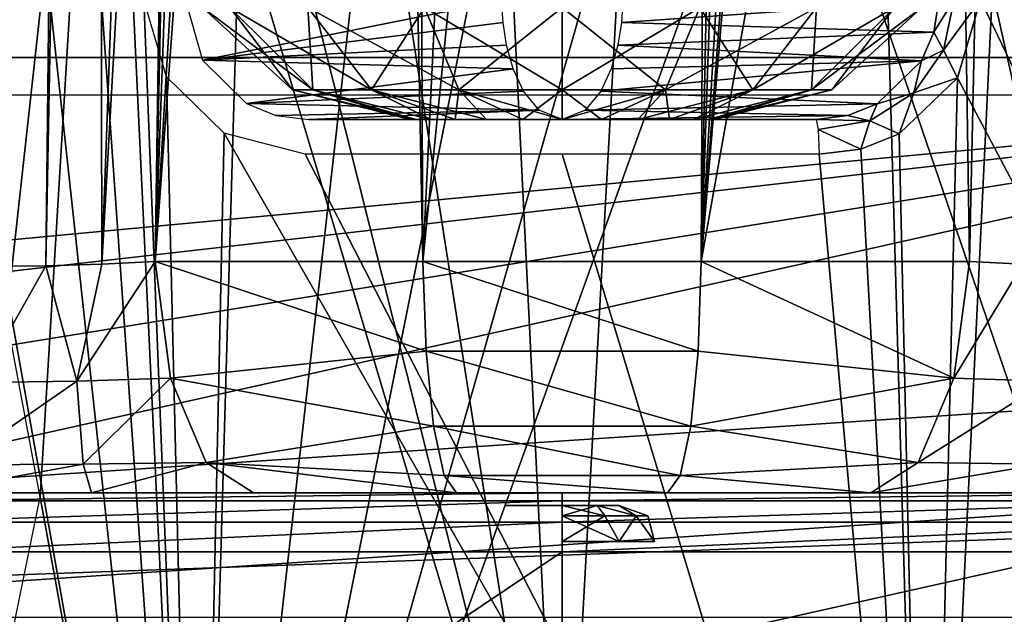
# Model space of a CAD drawing. Header units: millimetres. Extents: x -53 to 54, y -61 to 48.
# Tile 45 of 86: x -4.36 to 3.55, y 16.03 to 20.8. Entities that reach past the tile are written whole.
import ezdxf

# ---------------------------------------------------------------- set-up
doc = ezdxf.new("R2010")
doc.units = ezdxf.units.MM
doc.header["$LTSCALE"] = 65.185185
for name, color, linetype in [('1', 7, 'CONTINUOUS'), ('105', 7, 'CONTINUOUS'), ('106', 7, 'CONTINUOUS'), ('171', 7, 'CONTINUOUS'), ('230', 7, 'CONTINUOUS'), ('240', 7, 'CONTINUOUS'), ('243', 7, 'CONTINUOUS'), ('255', 7, 'CONTINUOUS'), ('257', 7, 'CONTINUOUS'), ('275', 7, 'CONTINUOUS'), ('279', 7, 'CONTINUOUS'), ('3', 7, 'CONTINUOUS'), ('30', 7, 'CONTINUOUS'), ('32', 7, 'CONTINUOUS'), ('33', 7, 'CONTINUOUS'), ('34', 7, 'CONTINUOUS'), ('44', 7, 'CONTINUOUS'), ('45', 7, 'CONTINUOUS'), ('5', 7, 'CONTINUOUS'), ('68', 7, 'CONTINUOUS'), ('70', 7, 'CONTINUOUS'), ('71', 7, 'CONTINUOUS'), ('80', 7, 'CONTINUOUS'), ('81', 7, 'CONTINUOUS')]:
    doc.layers.add(name, color=color, linetype=linetype)

msp = doc.modelspace()

# ---------------------------------------------------------------- linework, layer by layer
at = {"layer": '1', "color": 7, "linetype": 'Continuous', "true_color": 0xe0f2ff}
for points in [[(-2.0389, 20, 23.2229), (0, 20, 23.3122), (0, 20, 14.2899), (-2.0389, 20, 23.2229)], [(-1.2177, 20, 0), (-1.1762, 20, 0.3152), (-1.1762, 20, -0.3152), (-1.2177, 20, 0)], [(-1.1762, 20, -0.3152), (-1.0545, 20, 0.6088), (-1.0545, 20, -0.6088), (-1.1762, 20, -0.3152)], [(-1.1762, 20, 0.3152), (-1.0545, 20, 0.6088), (-1.1762, 20, -0.3152), (-1.1762, 20, 0.3152)], [(-1.0545, 20, -0.6088), (-0.861, 20, 0.8611), (-0.861, 20, -0.8611), (-1.0545, 20, -0.6088)], [(-1.0545, 20, 0.6088), (-0.861, 20, 0.8611), (-1.0545, 20, -0.6088), (-1.0545, 20, 0.6088)], [(-0.861, 20, -0.8611), (-0.6087, 20, 1.0546), (-0.6087, 20, -1.0546), (-0.861, 20, -0.8611)], [(-0.861, 20, 0.8611), (-0.6087, 20, 1.0546), (-0.861, 20, -0.8611), (-0.861, 20, 0.8611)], [(-0.6087, 20, -1.0546), (-0.3151, 20, 1.1762), (-0.3151, 20, -1.1762), (-0.6087, 20, -1.0546)], [(-0.6087, 20, 1.0546), (-0.3151, 20, 1.1762), (-0.6087, 20, -1.0546), (-0.6087, 20, 1.0546)], [(0, 20, 1.2177), (0, 20, -1.2177), (-0.3151, 20, -1.1762), (0, 20, 1.2177)], [(-0.3151, 20, 1.1762), (0, 20, 1.2177), (-0.3151, 20, -1.1762), (-0.3151, 20, 1.1762)], [(0, 20, 23.3122), (2.0389, 20, 23.2229), (0, 20, 14.2899), (0, 20, 23.3122)], [(0.3151, 20, 1.1762), (0, 20, -1.2177), (0, 20, 1.2177), (0.3151, 20, 1.1762)], [(0.3151, 20, -1.1762), (0, 20, -1.2177), (0.3151, 20, 1.1762), (0.3151, 20, -1.1762)], [(0.6087, 20, -1.0546), (0.3151, 20, -1.1762), (0.6087, 20, 1.0546), (0.6087, 20, -1.0546)], [(0.6087, 20, 1.0546), (0.3151, 20, -1.1762), (0.3151, 20, 1.1762), (0.6087, 20, 1.0546)], [(0.861, 20, 0.8611), (0.6087, 20, -1.0546), (0.6087, 20, 1.0546), (0.861, 20, 0.8611)], [(0.861, 20, -0.8611), (0.6087, 20, -1.0546), (0.861, 20, 0.8611), (0.861, 20, -0.8611)], [(1.0545, 20, 0.6088), (0.861, 20, -0.8611), (0.861, 20, 0.8611), (1.0545, 20, 0.6088)], [(1.0545, 20, -0.6088), (0.861, 20, -0.8611), (1.0545, 20, 0.6088), (1.0545, 20, -0.6088)], [(1.1762, 20, -0.3152), (1.0545, 20, -0.6088), (1.1762, 20, 0.3152), (1.1762, 20, -0.3152)], [(1.1762, 20, 0.3152), (1.0545, 20, -0.6088), (1.0545, 20, 0.6088), (1.1762, 20, 0.3152)], [(1.2177, 20, 0), (1.1762, 20, -0.3152), (1.1762, 20, 0.3152), (1.2177, 20, 0)]]:
    msp.add_3dface(points, dxfattribs=at)
at = {"layer": '105', "color": 7, "linetype": 'Continuous', "true_color": 0xe0f2ff}
for points in [[(-0.487, 20.9564, 11.9339), (-3.0249, 20.9564, 23.0533), (-2.8889, 20.4785, 23.1127), (-0.487, 20.9564, 11.9339)], [(-0.487, 20.9564, 11.9339), (-2.8889, 20.4785, 23.1127), (-0.4755, 20.7798, 11.9895), (-0.487, 20.9564, 11.9339)], [(-0.4755, 20.7798, 11.9895), (-2.8889, 20.4785, 23.1127), (-0.4461, 20.5971, 12.1315), (-0.4755, 20.7798, 11.9895)], [(-0.4461, 20.5971, 12.1315), (-2.8889, 20.4785, 23.1127), (-0.3931, 20.4088, 12.388), (-0.4461, 20.5971, 12.1315)], [(-2.8889, 20.4785, 23.1127), (-2.5353, 20.1304, 23.1786), (-0.3931, 20.4088, 12.388), (-2.8889, 20.4785, 23.1127)], [(-0.3931, 20.4088, 12.388), (-2.5353, 20.1304, 23.1786), (-0.3097, 20.2278, 12.7916), (-0.3931, 20.4088, 12.388)], [(-0.3097, 20.2278, 12.7916), (-2.5353, 20.1304, 23.1786), (-0.185, 20.0748, 13.395), (-0.3097, 20.2278, 12.7916)], [(-2.5353, 20.1304, 23.1786), (-2.3005, 20.0341, 23.2049), (-0.185, 20.0748, 13.395), (-2.5353, 20.1304, 23.1786)], [(-2.3005, 20.0341, 23.2049), (-2.0389, 20, 23.2229), (-0.185, 20.0748, 13.395), (-2.3005, 20.0341, 23.2049)], [(-2.0389, 20, 23.2229), (0, 20, 14.2899), (-0.185, 20.0748, 13.395), (-2.0389, 20, 23.2229)]]:
    msp.add_3dface(points, dxfattribs=at)
at = {"layer": '106', "color": 7, "linetype": 'Continuous', "true_color": 0xe0f2ff}
for points in [[(3.0249, 20.9564, 23.0533), (0.487, 20.9564, 11.9339), (0.4755, 20.7798, 11.9895), (3.0249, 20.9564, 23.0533)], [(3.0249, 20.9564, 23.0533), (0.4755, 20.7798, 11.9895), (2.9858, 20.7022, 23.0813), (3.0249, 20.9564, 23.0533)], [(0.4755, 20.7798, 11.9895), (0.4461, 20.5971, 12.1315), (2.9858, 20.7022, 23.0813), (0.4755, 20.7798, 11.9895)], [(2.9858, 20.7022, 23.0813), (0.4461, 20.5971, 12.1315), (2.8858, 20.4731, 23.1136), (2.9858, 20.7022, 23.0813)], [(0.4461, 20.5971, 12.1315), (0.3931, 20.4088, 12.388), (2.8858, 20.4731, 23.1136), (0.4461, 20.5971, 12.1315)], [(0.3931, 20.4088, 12.388), (0.3097, 20.2278, 12.7916), (2.8858, 20.4731, 23.1136), (0.3931, 20.4088, 12.388)], [(2.8858, 20.4731, 23.1136), (0.3097, 20.2278, 12.7916), (2.5301, 20.1275, 23.1793), (2.8858, 20.4731, 23.1136)], [(0.3097, 20.2278, 12.7916), (0.185, 20.0748, 13.395), (2.5301, 20.1275, 23.1793), (0.3097, 20.2278, 12.7916)], [(2.5301, 20.1275, 23.1793), (0.185, 20.0748, 13.395), (2.2952, 20.0327, 23.2054), (2.5301, 20.1275, 23.1793)], [(0.185, 20.0748, 13.395), (0, 20, 14.2899), (2.2952, 20.0327, 23.2054), (0.185, 20.0748, 13.395)], [(0, 20, 14.2899), (2.0389, 20, 23.2229), (2.2952, 20.0327, 23.2054), (0, 20, 14.2899)]]:
    msp.add_3dface(points, dxfattribs=at)
at = {"layer": '171', "color": 7, "linetype": 'Continuous', "true_color": 0xe0f2ff}
for points in [[(3.0249, 20.9564, 23.0533), (2.9858, 20.7022, 23.0813), (3.1494, 20.9665, 23.2342), (3.0249, 20.9564, 23.0533)], [(3.1494, 20.9665, 23.2342), (2.9858, 20.7022, 23.0813), (3.0632, 20.5581, 23.2792), (3.1494, 20.9665, 23.2342)], [(3.3599, 20.9644, 23.2828), (3.1494, 20.9665, 23.2342), (3.0632, 20.5581, 23.2792), (3.3599, 20.9644, 23.2828)], [(3.1747, 20.3361, 23.3534), (3.3599, 20.9644, 23.2828), (3.0632, 20.5581, 23.2792), (3.1747, 20.3361, 23.3534)], [(2.9858, 20.7022, 23.0813), (2.8858, 20.4731, 23.1136), (3.0632, 20.5581, 23.2792), (2.9858, 20.7022, 23.0813)], [(3.1747, 20.3361, 23.3534), (3.0632, 20.5581, 23.2792), (2.8255, 20.2143, 23.3356), (3.1747, 20.3361, 23.3534)], [(3.0632, 20.5581, 23.2792), (2.8858, 20.4731, 23.1136), (2.8255, 20.2143, 23.3356), (3.0632, 20.5581, 23.2792)], [(2.8858, 20.4731, 23.1136), (2.5301, 20.1275, 23.1793), (2.8255, 20.2143, 23.3356), (2.8858, 20.4731, 23.1136)], [(2.7073, 19.8868, 23.444), (3.1747, 20.3361, 23.3534), (2.8255, 20.2143, 23.3356), (2.7073, 19.8868, 23.444)], [(2.7073, 19.8868, 23.444), (2.8255, 20.2143, 23.3356), (2.4713, 19.99, 23.3893), (2.7073, 19.8868, 23.444)], [(2.8255, 20.2143, 23.3356), (2.5301, 20.1275, 23.1793), (2.4713, 19.99, 23.3893), (2.8255, 20.2143, 23.3356)], [(2.5301, 20.1275, 23.1793), (2.2952, 20.0327, 23.2054), (2.4713, 19.99, 23.3893), (2.5301, 20.1275, 23.1793)], [(2.2952, 20.0327, 23.2054), (2.0389, 20, 23.2229), (2.4713, 19.99, 23.3893), (2.2952, 20.0327, 23.2054)], [(2.4713, 19.99, 23.3893), (2.0389, 20, 23.2229), (2.0568, 19.9195, 23.4266), (2.4713, 19.99, 23.3893)], [(2.3998, 19.7636, 23.4862), (2.4713, 19.99, 23.3893), (2.0568, 19.9195, 23.4266), (2.3998, 19.7636, 23.4862)], [(2.3998, 19.7636, 23.4862), (2.7073, 19.8868, 23.444), (2.4713, 19.99, 23.3893), (2.3998, 19.7636, 23.4862)], [(2.0651, 19.7211, 23.521), (2.3998, 19.7636, 23.4862), (2.0568, 19.9195, 23.4266), (2.0651, 19.7211, 23.521)]]:
    msp.add_3dface(points, dxfattribs=at)
at = {"layer": '230', "color": 7, "linetype": 'Continuous', "true_color": 0xe0f2ff}
for points in [[(0, 16.765, 20.0586), (-5.3793, 16.765, 19.3239), (0, 16.9374, 19.8768), (0, 16.765, 20.0586)], [(0, 16.9374, 19.8768), (-5.3793, 16.765, 19.3239), (-5.3305, 16.9374, 19.1487), (0, 16.9374, 19.8768)], [(-0.0002, 17, 19.6346), (0, 16.9374, 19.8768), (-5.3305, 16.9374, 19.1487), (-0.0002, 17, 19.6346)], [(-5.2657, 17, 18.9153), (-0.0002, 17, 19.6346), (-5.3305, 16.9374, 19.1487), (-5.2657, 17, 18.9153)], [(-0.0002, 17, 19.6346), (5.2655, 17, 18.9154), (0, 16.9374, 19.8768), (-0.0002, 17, 19.6346)], [(5.2655, 17, 18.9154), (5.3305, 16.9374, 19.1487), (0, 16.9374, 19.8768), (5.2655, 17, 18.9154)], [(5.3305, 16.9374, 19.1487), (0, 16.765, 20.0586), (0, 16.9374, 19.8768), (5.3305, 16.9374, 19.1487)], [(5.3793, 16.765, 19.3239), (0, 16.765, 20.0586), (5.3305, 16.9374, 19.1487), (5.3793, 16.765, 19.3239)], [(0, 16.765, 20.0586), (-5.211, 16.5262, 19.4479), (-5.3793, 16.765, 19.3239), (0, 16.765, 20.0586)], [(0, 16.5262, 20.1339), (-5.211, 16.5262, 19.4479), (0, 16.765, 20.0586), (0, 16.5262, 20.1339)], [(5.211, 16.5262, 19.4479), (0, 16.5262, 20.1339), (5.3793, 16.765, 19.3239), (5.211, 16.5262, 19.4479)], [(5.3793, 16.765, 19.3239), (0, 16.5262, 20.1339), (0, 16.765, 20.0586), (5.3793, 16.765, 19.3239)]]:
    msp.add_3dface(points, dxfattribs=at)
at = {"layer": '240', "linetype": 'Continuous'}
for points in [[(-0.2626, 17, -11.8084), (-13.8564, 17, -13), (-0.6876, 17, -11.4996), (-0.2626, 17, -11.8084)], [(13.8564, 17, -13), (-13.8564, 17, -13), (0.2626, 17, -11.8084), (13.8564, 17, -13)], [(-13.8564, 17, -13), (-2.5898, 17, 18.8227), (-0.85, 17, -11), (-13.8564, 17, -13)], [(-2.5898, 17, 18.8227), (-13.8564, 17, -13), (-8.6949, 17, 5.3233), (-2.5898, 17, 18.8227)], [(-13.8564, 17, -13), (-0.85, 17, -11), (-0.6876, 17, -11.4996), (-13.8564, 17, -13)], [(0.2626, 17, -11.8084), (-13.8564, 17, -13), (-0.2626, 17, -11.8084), (0.2626, 17, -11.8084)], [(-7.5766, 17, 17.424), (-2.5898, 17, 18.8227), (-8.6949, 17, 5.3233), (-7.5766, 17, 17.424)], [(-2.5898, 17, 18.8227), (2.5897, 17, 18.8227), (-0.85, 17, -11), (-2.5898, 17, 18.8227)], [(-0.85, 17, -11), (2.5897, 17, 18.8227), (-0.6876, 17, -10.5004), (-0.85, 17, -11)], [(-0.6876, 17, -10.5004), (2.5897, 17, 18.8227), (-0.2626, 17, -10.1916), (-0.6876, 17, -10.5004)], [(-0.2626, 17, -10.1916), (2.5897, 17, 18.8227), (0.2626, 17, -10.1916), (-0.2626, 17, -10.1916)], [(0.2626, 17, -10.1916), (2.5897, 17, 18.8227), (0.6876, 17, -10.5004), (0.2626, 17, -10.1916)], [(0.6876, 17, -11.4996), (13.8564, 17, -13), (0.2626, 17, -11.8084), (0.6876, 17, -11.4996)], [(0.6876, 17, -10.5004), (2.5897, 17, 18.8227), (0.85, 17, -11), (0.6876, 17, -10.5004)], [(12.5, 17), (12.701, 17, -0.75), (0.6876, 17, -11.4996), (12.5, 17)], [(12.5, 17), (0.6876, 17, -11.4996), (10.3028, 17, 5.1543), (12.5, 17)], [(12.701, 17, -0.75), (13.25, 17, -1.299), (0.6876, 17, -11.4996), (12.701, 17, -0.75)], [(0.6876, 17, -11.4996), (0.85, 17, -11), (8.6949, 17, 5.3233), (0.6876, 17, -11.4996)], [(9.9513, 17, 4.7639), (0.6876, 17, -11.4996), (9.4374, 17, 4.6547), (9.9513, 17, 4.7639)], [(0.6876, 17, -11.4996), (9.9513, 17, 4.7639), (10.3028, 17, 5.1543), (0.6876, 17, -11.4996)], [(9.4374, 17, 4.6547), (0.6876, 17, -11.4996), (8.9575, 17, 4.8683), (9.4374, 17, 4.6547)], [(8.9575, 17, 4.8683), (0.6876, 17, -11.4996), (8.6949, 17, 5.3233), (8.9575, 17, 4.8683)], [(13.25, 17, -1.299), (13.8564, 17, -13), (0.6876, 17, -11.4996), (13.25, 17, -1.299)], [(2.5897, 17, 18.8227), (7.5766, 17, 17.424), (0.85, 17, -11), (2.5897, 17, 18.8227)], [(0.85, 17, -11), (7.5766, 17, 17.424), (8.6949, 17, 5.3233), (0.85, 17, -11)]]:
    msp.add_3dface(points, dxfattribs=at)
at = {"layer": '243', "linetype": 'Continuous'}
for points in [[(13.8564, 17, -13), (13.8564, 16, -13), (-13.8564, 16, -13), (13.8564, 17, -13)], [(-13.8564, 17, -13), (13.8564, 17, -13), (-13.8564, 16, -13), (-13.8564, 17, -13)]]:
    msp.add_3dface(points, dxfattribs=at)
at = {"layer": '255', "linetype": 'Continuous'}
for points in [[(8, 20.2, -28.1), (-8, 18.7, -28.1), (-8, 20.2, -28.1), (8, 20.2, -28.1)], [(-7.15, 18.4722, -28.1), (-8, 18.7, -28.1), (8, 20.2, -28.1), (-7.15, 18.4722, -28.1)], [(-6.5278, 17.85, -28.1), (-7.15, 18.4722, -28.1), (8, 20.2, -28.1), (-6.5278, 17.85, -28.1)], [(-6.3, 17, -28.1), (-6.5278, 17.85, -28.1), (8, 20.2, -28.1), (-6.3, 17, -28.1)], [(6.5278, 17.85, -28.1), (-6.3, 17, -28.1), (8, 20.2, -28.1), (6.5278, 17.85, -28.1)], [(6.3, 17, -28.1), (-6.3, 17, -28.1), (6.5278, 17.85, -28.1), (6.3, 17, -28.1)], [(6.3, 17, -28.1), (6.5278, 16.15, -28.1), (-8, 13.8, -28.1), (6.3, 17, -28.1)], [(-6.5278, 16.15, -28.1), (6.3, 17, -28.1), (-8, 13.8, -28.1), (-6.5278, 16.15, -28.1)], [(-6.5278, 16.15, -28.1), (-6.3, 17, -28.1), (6.3, 17, -28.1), (-6.5278, 16.15, -28.1)], [(6.5278, 16.15, -28.1), (7.15, 15.5278, -28.1), (-8, 13.8, -28.1), (6.5278, 16.15, -28.1)]]:
    msp.add_3dface(points, dxfattribs=at)
at = {"layer": '257', "linetype": 'Continuous'}
for points in [[(8, 20.5, -27.8), (-8, 20.5, -27.8), (8, 20.5, -26.6), (8, 20.5, -27.8)], [(8, 20.5, -26.6), (-8, 20.5, -27.8), (-8, 20.5, -26.6), (8, 20.5, -26.6)]]:
    msp.add_3dface(points, dxfattribs=at)
at = {"layer": '275', "color": 254, "linetype": 'Continuous', "true_color": 0xe3e3e3}
for points in [[(-0.4555, 16.9, -10.8523), (-0.2819, 16.9, -10.6129), (-0.4554, 16.9, -11.1481), (-0.4555, 16.9, -10.8523)], [(-0.4554, 16.9, -11.1481), (-0.2819, 16.9, -10.6129), (-0.2814, 16.9, -11.3874), (-0.4554, 16.9, -11.1481)], [(-0.2819, 16.9, -10.6129), (0, 16.9, -10.5211), (-0.2814, 16.9, -11.3874), (-0.2819, 16.9, -10.6129)], [(-0.2814, 16.9, -11.3874), (0, 16.9, -10.5211), (0, 16.9, -11.4789), (-0.2814, 16.9, -11.3874)], [(0.2819, 16.9, -11.3871), (0, 16.9, -11.4789), (0.2814, 16.9, -10.6126), (0.2819, 16.9, -11.3871)], [(0, 16.9, -11.4789), (0, 16.9, -10.5211), (0.2814, 16.9, -10.6126), (0, 16.9, -11.4789)], [(0.4554, 16.9, -10.8519), (0.2819, 16.9, -11.3871), (0.2814, 16.9, -10.6126), (0.4554, 16.9, -10.8519)], [(0.4555, 16.9, -11.1477), (0.2819, 16.9, -11.3871), (0.4554, 16.9, -10.8519), (0.4555, 16.9, -11.1477)]]:
    msp.add_3dface(points, dxfattribs=at)
at = {"layer": '279', "color": 254, "linetype": 'Continuous', "true_color": 0xe3e3e3}
for points in [[(0, 16.9, -11.4789), (0.2819, 16.9, -11.3871), (0, 16.8158, -11.6873), (0, 16.9, -11.4789)], [(0.2819, 16.9, -11.3871), (0.3436, 16.8158, -11.5952), (0, 16.8158, -11.6873), (0.2819, 16.9, -11.3871)], [(0, 16.9, -10.5211), (0, 16.8158, -10.3127), (0.3436, 16.8158, -10.4048), (0, 16.9, -10.5211)], [(0.2814, 16.9, -10.6126), (0, 16.9, -10.5211), (0.3436, 16.8158, -10.4048), (0.2814, 16.9, -10.6126)], [(0.4554, 16.9, -10.8519), (0.2814, 16.9, -10.6126), (0.5952, 16.8158, -10.6564), (0.4554, 16.9, -10.8519)], [(0.2814, 16.9, -10.6126), (0.3436, 16.8158, -10.4048), (0.5952, 16.8158, -10.6564), (0.2814, 16.9, -10.6126)], [(0.2819, 16.9, -11.3871), (0.4555, 16.9, -11.1477), (0.5952, 16.8158, -11.3436), (0.2819, 16.9, -11.3871)], [(0.2819, 16.9, -11.3871), (0.5952, 16.8158, -11.3436), (0.3436, 16.8158, -11.5952), (0.2819, 16.9, -11.3871)], [(0.4555, 16.9, -11.1477), (0.4554, 16.9, -10.8519), (0.6873, 16.8158, -11), (0.4555, 16.9, -11.1477)], [(0.4554, 16.9, -10.8519), (0.5952, 16.8158, -10.6564), (0.6873, 16.8158, -11), (0.4554, 16.9, -10.8519)], [(0.4555, 16.9, -11.1477), (0.6873, 16.8158, -11), (0.5952, 16.8158, -11.3436), (0.4555, 16.9, -11.1477)], [(0, 16.8158, -11.6873), (0.3436, 16.8158, -11.5952), (0, 16.6105, -11.7787), (0, 16.8158, -11.6873)], [(0, 16.6105, -11.7787), (0.3436, 16.8158, -11.5952), (0.4577, 16.6105, -11.63), (0, 16.6105, -11.7787)], [(0.3436, 16.8158, -10.4048), (0, 16.8158, -10.3127), (0.4577, 16.6105, -10.37), (0.3436, 16.8158, -10.4048)], [(0, 16.8158, -10.3127), (0, 16.6105, -10.2213), (0.4577, 16.6105, -10.37), (0, 16.8158, -10.3127)], [(0.5952, 16.8158, -10.6564), (0.3436, 16.8158, -10.4048), (0.4577, 16.6105, -10.37), (0.5952, 16.8158, -10.6564)], [(0.3436, 16.8158, -11.5952), (0.5952, 16.8158, -11.3436), (0.4577, 16.6105, -11.63), (0.3436, 16.8158, -11.5952)], [(0.4577, 16.6105, -11.63), (0.5952, 16.8158, -11.3436), (0.7406, 16.6105, -11.2406), (0.4577, 16.6105, -11.63)], [(0.7406, 16.6105, -10.7594), (0.5952, 16.8158, -10.6564), (0.4577, 16.6105, -10.37), (0.7406, 16.6105, -10.7594)], [(0.5952, 16.8158, -11.3436), (0.6873, 16.8158, -11), (0.7406, 16.6105, -11.2406), (0.5952, 16.8158, -11.3436)], [(0.6873, 16.8158, -11), (0.5952, 16.8158, -10.6564), (0.7406, 16.6105, -10.7594), (0.6873, 16.8158, -11)], [(0.7406, 16.6105, -11.2406), (0.6873, 16.8158, -11), (0.7406, 16.6105, -10.7594), (0.7406, 16.6105, -11.2406)]]:
    msp.add_3dface(points, dxfattribs=at)
at = {"layer": '3', "color": 7, "linetype": 'Continuous', "true_color": 0xe0f2ff}
for points in [[(-3.7814, 17, -5.4161), (-2.4786, 17, -5.7342), (-5.2657, 17, 18.9153), (-3.7814, 17, -5.4161)], [(-5.1155, 17, -5.5474), (-3.7814, 17, -5.4161), (-5.2657, 17, 18.9153), (-5.1155, 17, -5.5474)], [(-5.2657, 17, 18.9153), (-0.8487, 17, -6.189), (-0.0002, 17, 19.6346), (-5.2657, 17, 18.9153)], [(-2.4786, 17, -5.7342), (-0.8487, 17, -6.189), (-5.2657, 17, 18.9153), (-2.4786, 17, -5.7342)], [(-0.8487, 17, -6.189), (0.847, 17, -6.1893), (-0.0002, 17, 19.6346), (-0.8487, 17, -6.189)], [(3.7813, 17, -5.4161), (5.1152, 17, -5.5474), (-0.0002, 17, 19.6346), (3.7813, 17, -5.4161)], [(-0.0002, 17, 19.6346), (5.1152, 17, -5.5474), (5.2655, 17, 18.9154), (-0.0002, 17, 19.6346)], [(2.4787, 17, -5.7342), (3.7813, 17, -5.4161), (-0.0002, 17, 19.6346), (2.4787, 17, -5.7342)], [(0.847, 17, -6.1893), (2.4787, 17, -5.7342), (-0.0002, 17, 19.6346), (0.847, 17, -6.1893)]]:
    msp.add_3dface(points, dxfattribs=at)
at = {"layer": '30', "color": 7, "linetype": 'Continuous', "true_color": 0xe0f2ff}
for points in [[(-6.0439, 38.7023, 21.4394), (-6.5357, 30.2529, 21.9162), (-2.9282, 10.0376, 24.1161), (-6.0439, 38.7023, 21.4394)], [(-4.9567, 38.7023, 21.7166), (-6.0439, 38.7023, 21.4394), (-2.9282, 10.0376, 24.1161), (-4.9567, 38.7023, 21.7166)], [(-3.3599, 20.9644, 23.2828), (-4.9567, 38.7023, 21.7166), (-2.9282, 10.0376, 24.1161), (-3.3599, 20.9644, 23.2828)], [(-6.5357, 30.2529, 21.9162), (-7.0749, 20.9644, 22.4348), (-2.9282, 10.0376, 24.1161), (-6.5357, 30.2529, 21.9162)], [(3.6208, 30.2591, 22.5811), (3.3599, 20.9644, 23.2828), (8.6145, 10.0376, 22.7146), (3.6208, 30.2591, 22.5811)], [(-7.0749, 20.9644, 22.4348), (-7.2723, 20.3363, 22.4181), (-2.9282, 10.0376, 24.1161), (-7.0749, 20.9644, 22.4348)], [(-3.1788, 20.3431, 23.3523), (-3.3599, 20.9644, 23.2828), (-2.9282, 10.0376, 24.1161), (-3.1788, 20.3431, 23.3523)], [(3.3599, 20.9644, 23.2828), (3.1747, 20.3361, 23.3534), (8.6145, 10.0376, 22.7146), (3.3599, 20.9644, 23.2828)], [(-7.2723, 20.3363, 22.4181), (-7.7327, 19.8868, 22.297), (-2.9282, 10.0376, 24.1161), (-7.2723, 20.3363, 22.4181)], [(-2.7141, 19.8906, 23.4429), (-3.1788, 20.3431, 23.3523), (-2.9282, 10.0376, 24.1161), (-2.7141, 19.8906, 23.4429)], [(3.1747, 20.3361, 23.3534), (2.7073, 19.8868, 23.444), (2.9282, 10.0376, 24.1161), (3.1747, 20.3361, 23.3534)], [(8.6145, 10.0376, 22.7146), (3.1747, 20.3361, 23.3534), (2.9282, 10.0376, 24.1161), (8.6145, 10.0376, 22.7146)], [(-7.7327, 19.8868, 22.297), (-8.3448, 19.7211, 22.0877), (-2.9282, 10.0376, 24.1161), (-7.7327, 19.8868, 22.297)], [(2.9282, 10.0376, 24.1161), (-2.7141, 19.8906, 23.4429), (-2.9282, 10.0376, 24.1161), (2.9282, 10.0376, 24.1161)], [(-2.0651, 19.7211, 23.521), (-2.7141, 19.8906, 23.4429), (2.9282, 10.0376, 24.1161), (-2.0651, 19.7211, 23.521)], [(2.7073, 19.8868, 23.444), (2.3998, 19.7636, 23.4862), (2.9282, 10.0376, 24.1161), (2.7073, 19.8868, 23.444)], [(-2.9282, 10.0376, 24.1161), (-8.3448, 19.7211, 22.0877), (-8.6145, 10.0376, 22.7146), (-2.9282, 10.0376, 24.1161)], [(0, 19.7211, 23.6115), (-2.0651, 19.7211, 23.521), (2.9282, 10.0376, 24.1161), (0, 19.7211, 23.6115)], [(2.0651, 19.7211, 23.521), (0, 19.7211, 23.6115), (2.9282, 10.0376, 24.1161), (2.0651, 19.7211, 23.521)], [(2.3998, 19.7636, 23.4862), (2.0651, 19.7211, 23.521), (2.9282, 10.0376, 24.1161), (2.3998, 19.7636, 23.4862)]]:
    msp.add_3dface(points, dxfattribs=at)
at = {"layer": '32', "color": 7, "linetype": 'Continuous', "true_color": 0xe0f2ff}
for points in [[(-3.6676, 25.6379, -22.9031), (-4.4632, 18.4161, -23.2794), (-4.7489, 26.3763, -22.6504), (-3.6676, 25.6379, -22.9031)], [(-4.1928, 16.9656, -23.4333), (-4.4632, 18.4161, -23.2794), (-3.6676, 25.6379, -22.9031), (-4.1928, 16.9656, -23.4333)], [(-4.1928, 16.9656, -23.4333), (-3.6676, 25.6379, -22.9031), (-2.9282, 10.0376, -24.1161), (-4.1928, 16.9656, -23.4333)], [(-3.6676, 25.6379, -22.9031), (-2.4921, 25.1066, -23.0982), (-2.9282, 10.0376, -24.1161), (-3.6676, 25.6379, -22.9031)], [(2.495, 25.1076, -23.0979), (3.6758, 25.6425, -22.9014), (2.9282, 10.0376, -24.1161), (2.495, 25.1076, -23.0979)], [(3.6758, 25.6425, -22.9014), (4.1932, 16.938, -23.4352), (2.9282, 10.0376, -24.1161), (3.6758, 25.6425, -22.9014)], [(1.2587, 24.7876, -23.2207), (2.495, 25.1076, -23.0979), (-2.9282, 10.0376, -24.1161), (1.2587, 24.7876, -23.2207)], [(-2.9282, 10.0376, -24.1161), (2.495, 25.1076, -23.0979), (2.9282, 10.0376, -24.1161), (-2.9282, 10.0376, -24.1161)], [(-2.4921, 25.1066, -23.0982), (-1.2606, 24.7879, -23.2205), (-2.9282, 10.0376, -24.1161), (-2.4921, 25.1066, -23.0982)], [(-1.2606, 24.7879, -23.2205), (-0.0022, 24.6815, -23.2622), (-2.9282, 10.0376, -24.1161), (-1.2606, 24.7879, -23.2205)], [(-0.0022, 24.6815, -23.2622), (1.2587, 24.7876, -23.2207), (-2.9282, 10.0376, -24.1161), (-0.0022, 24.6815, -23.2622)], [(-4.4876, 15.5249, -23.4819), (-4.1928, 16.9656, -23.4333), (-2.9282, 10.0376, -24.1161), (-4.4876, 15.5249, -23.4819)], [(4.1932, 16.938, -23.4352), (4.4989, 15.4982, -23.4817), (2.9282, 10.0376, -24.1161), (4.1932, 16.938, -23.4352)]]:
    msp.add_3dface(points, dxfattribs=at)
at = {"layer": '33', "color": 7, "linetype": 'Continuous', "true_color": 0xe0f2ff}
for points in [[(-5.2589, 13, -19.6263), (0, 13, -20.3187), (-4.7289, 28.8427, -18.906), (-5.2589, 13, -19.6263)], [(-4.7289, 28.8427, -18.906), (0, 13, -20.3187), (-3.6748, 27.5977, -19.2053), (-4.7289, 28.8427, -18.906)], [(2.1946, 26.6529, -19.48), (5.2589, 13, -19.6263), (3.732, 27.6491, -19.1915), (2.1946, 26.6529, -19.48)], [(-3.6748, 27.5977, -19.2053), (0, 13, -20.3187), (-2.1326, 26.6264, -19.4882), (-3.6748, 27.5977, -19.2053)], [(0.7279, 26.244, -19.6111), (5.2589, 13, -19.6263), (2.1946, 26.6529, -19.48), (0.7279, 26.244, -19.6111)], [(-2.1326, 26.6264, -19.4882), (0, 13, -20.3187), (-0.6506, 26.2342, -19.6143), (-2.1326, 26.6264, -19.4882)], [(-0.6506, 26.2342, -19.6143), (0, 13, -20.3187), (0.7279, 26.244, -19.6111), (-0.6506, 26.2342, -19.6143)], [(0, 13, -20.3187), (5.2589, 13, -19.6263), (0.7279, 26.244, -19.6111), (0, 13, -20.3187)]]:
    msp.add_3dface(points, dxfattribs=at)
at = {"layer": '34', "color": 7, "linetype": 'Continuous', "true_color": 0xe0f2ff}
for points in [[(-5.2589, 13, 19.6263), (0, 16.5262, 20.1339), (0, 13, 20.3187), (-5.2589, 13, 19.6263)], [(-5.211, 16.5262, 19.4479), (0, 16.5262, 20.1339), (-5.2589, 13, 19.6263), (-5.211, 16.5262, 19.4479)], [(0, 13, 20.3187), (5.211, 16.5262, 19.4479), (5.2589, 13, 19.6263), (0, 13, 20.3187)], [(0, 16.5262, 20.1339), (5.211, 16.5262, 19.4479), (0, 13, 20.3187), (0, 16.5262, 20.1339)]]:
    msp.add_3dface(points, dxfattribs=at)
at = {"layer": '44', "color": 7, "linetype": 'Continuous', "true_color": 0xe0f2ff}
for points in [[(-2.8892, 20.9018), (-2.0019, 20.2396, -0.8292), (-2.6692, 20.9018, -1.1056), (-2.8892, 20.9018)], [(-2.6692, 20.9018, 1.1056), (-2.1669, 20.2396), (-2.8892, 20.9018), (-2.6692, 20.9018, 1.1056)], [(-2.1669, 20.2396), (-2.0019, 20.2396, -0.8292), (-2.8892, 20.9018), (-2.1669, 20.2396)], [(-2.6692, 20.9018, -1.1056), (-1.5322, 20.2396, -1.5322), (-2.043, 20.9018, -2.043), (-2.6692, 20.9018, -1.1056)], [(-2.0019, 20.2396, -0.8292), (-1.5322, 20.2396, -1.5322), (-2.6692, 20.9018, -1.1056), (-2.0019, 20.2396, -0.8292)], [(-2.043, 20.9018, 2.043), (-2.0019, 20.2396, 0.8292), (-2.6692, 20.9018, 1.1056), (-2.043, 20.9018, 2.043)], [(-2.0019, 20.2396, 0.8292), (-2.1669, 20.2396), (-2.6692, 20.9018, 1.1056), (-2.0019, 20.2396, 0.8292)], [(-1.5322, 20.2396, -1.5322), (-0.8292, 20.2396, -2.0019), (-2.043, 20.9018, -2.043), (-1.5322, 20.2396, -1.5322)], [(-2.043, 20.9018, -2.043), (-0.8292, 20.2396, -2.0019), (-1.1056, 20.9018, -2.6692), (-2.043, 20.9018, -2.043)], [(-1.1056, 20.9018, 2.6692), (-1.5322, 20.2396, 1.5322), (-2.043, 20.9018, 2.043), (-1.1056, 20.9018, 2.6692)], [(-1.5322, 20.2396, 1.5322), (-2.0019, 20.2396, 0.8292), (-2.043, 20.9018, 2.043), (-1.5322, 20.2396, 1.5322)], [(-0.8292, 20.2396, 2.0019), (-1.5322, 20.2396, 1.5322), (-1.1056, 20.9018, 2.6692), (-0.8292, 20.2396, 2.0019)], [(-0.8292, 20.2396, -2.0019), (0, 20.2396, -2.1669), (-1.1056, 20.9018, -2.6692), (-0.8292, 20.2396, -2.0019)], [(-1.1056, 20.9018, -2.6692), (0, 20.2396, -2.1669), (0, 20.9018, -2.8892), (-1.1056, 20.9018, -2.6692)], [(0, 20.9018, 2.8892), (-0.8292, 20.2396, 2.0019), (-1.1056, 20.9018, 2.6692), (0, 20.9018, 2.8892)], [(0, 20.2396, 2.1669), (-0.8292, 20.2396, 2.0019), (0, 20.9018, 2.8892), (0, 20.2396, 2.1669)], [(-2.1669, 20.2396), (-1.1762, 20, -0.3152), (-2.0019, 20.2396, -0.8292), (-2.1669, 20.2396)], [(-2.0019, 20.2396, 0.8292), (-1.2177, 20, 0), (-2.1669, 20.2396), (-2.0019, 20.2396, 0.8292)], [(-1.2177, 20, 0), (-1.1762, 20, -0.3152), (-2.1669, 20.2396), (-1.2177, 20, 0)], [(-2.0019, 20.2396, -0.8292), (-1.0545, 20, -0.6088), (-1.5322, 20.2396, -1.5322), (-2.0019, 20.2396, -0.8292)], [(-1.1762, 20, -0.3152), (-1.0545, 20, -0.6088), (-2.0019, 20.2396, -0.8292), (-1.1762, 20, -0.3152)], [(-1.1762, 20, 0.3152), (-1.2177, 20, 0), (-2.0019, 20.2396, 0.8292), (-1.1762, 20, 0.3152)], [(-1.5322, 20.2396, 1.5322), (-1.0545, 20, 0.6088), (-2.0019, 20.2396, 0.8292), (-1.5322, 20.2396, 1.5322)], [(-1.0545, 20, 0.6088), (-1.1762, 20, 0.3152), (-2.0019, 20.2396, 0.8292), (-1.0545, 20, 0.6088)], [(-1.5322, 20.2396, -1.5322), (-0.6087, 20, -1.0546), (-0.8292, 20.2396, -2.0019), (-1.5322, 20.2396, -1.5322)], [(-0.861, 20, -0.8611), (-0.6087, 20, -1.0546), (-1.5322, 20.2396, -1.5322), (-0.861, 20, -0.8611)], [(-1.0545, 20, -0.6088), (-0.861, 20, -0.8611), (-1.5322, 20.2396, -1.5322), (-1.0545, 20, -0.6088)], [(-0.8292, 20.2396, 2.0019), (-0.861, 20, 0.8611), (-1.5322, 20.2396, 1.5322), (-0.8292, 20.2396, 2.0019)], [(-0.861, 20, 0.8611), (-1.0545, 20, 0.6088), (-1.5322, 20.2396, 1.5322), (-0.861, 20, 0.8611)], [(-0.6087, 20, 1.0546), (-0.861, 20, 0.8611), (-0.8292, 20.2396, 2.0019), (-0.6087, 20, 1.0546)], [(-0.6087, 20, -1.0546), (-0.3151, 20, -1.1762), (-0.8292, 20.2396, -2.0019), (-0.6087, 20, -1.0546)], [(-0.8292, 20.2396, -2.0019), (0, 20, -1.2177), (0, 20.2396, -2.1669), (-0.8292, 20.2396, -2.0019)], [(-0.3151, 20, -1.1762), (0, 20, -1.2177), (-0.8292, 20.2396, -2.0019), (-0.3151, 20, -1.1762)], [(-0.3151, 20, 1.1762), (-0.6087, 20, 1.0546), (-0.8292, 20.2396, 2.0019), (-0.3151, 20, 1.1762)], [(0, 20.2396, 2.1669), (-0.3151, 20, 1.1762), (-0.8292, 20.2396, 2.0019), (0, 20.2396, 2.1669)], [(0, 20, 1.2177), (-0.3151, 20, 1.1762), (0, 20.2396, 2.1669), (0, 20, 1.2177)]]:
    msp.add_3dface(points, dxfattribs=at)
at = {"layer": '45', "color": 7, "linetype": 'Continuous', "true_color": 0xe0f2ff}
for points in [[(0, 20.9018, -2.8892), (0, 20.2396, -2.1669), (0.8292, 20.2396, -2.0019), (0, 20.9018, -2.8892)], [(0, 20.9018, -2.8892), (0.8292, 20.2396, -2.0019), (1.1056, 20.9018, -2.6692), (0, 20.9018, -2.8892)], [(0, 20.2396, 2.1669), (0, 20.9018, 2.8892), (1.1056, 20.9018, 2.6692), (0, 20.2396, 2.1669)], [(0.8292, 20.2396, 2.0019), (0, 20.2396, 2.1669), (1.1056, 20.9018, 2.6692), (0.8292, 20.2396, 2.0019)], [(1.5322, 20.2396, 1.5322), (0.8292, 20.2396, 2.0019), (2.043, 20.9018, 2.043), (1.5322, 20.2396, 1.5322)], [(2.043, 20.9018, 2.043), (0.8292, 20.2396, 2.0019), (1.1056, 20.9018, 2.6692), (2.043, 20.9018, 2.043)], [(0.8292, 20.2396, -2.0019), (1.5322, 20.2396, -1.5322), (1.1056, 20.9018, -2.6692), (0.8292, 20.2396, -2.0019)], [(1.1056, 20.9018, -2.6692), (1.5322, 20.2396, -1.5322), (2.043, 20.9018, -2.043), (1.1056, 20.9018, -2.6692)], [(2.0019, 20.2396, 0.8292), (1.5322, 20.2396, 1.5322), (2.6692, 20.9018, 1.1056), (2.0019, 20.2396, 0.8292)], [(2.6692, 20.9018, 1.1056), (1.5322, 20.2396, 1.5322), (2.043, 20.9018, 2.043), (2.6692, 20.9018, 1.1056)], [(1.5322, 20.2396, -1.5322), (2.0019, 20.2396, -0.8292), (2.043, 20.9018, -2.043), (1.5322, 20.2396, -1.5322)], [(2.1669, 20.2396), (2.0019, 20.2396, 0.8292), (2.8892, 20.9018), (2.1669, 20.2396)], [(2.8892, 20.9018), (2.0019, 20.2396, 0.8292), (2.6692, 20.9018, 1.1056), (2.8892, 20.9018)], [(2.043, 20.9018, -2.043), (2.0019, 20.2396, -0.8292), (2.6692, 20.9018, -1.1056), (2.043, 20.9018, -2.043)], [(2.0019, 20.2396, -0.8292), (2.1669, 20.2396), (2.6692, 20.9018, -1.1056), (2.0019, 20.2396, -0.8292)], [(2.6692, 20.9018, -1.1056), (2.1669, 20.2396), (2.8892, 20.9018), (2.6692, 20.9018, -1.1056)], [(0, 20, -1.2177), (0.3151, 20, -1.1762), (0, 20.2396, -2.1669), (0, 20, -1.2177)], [(0, 20.2396, -2.1669), (0.3151, 20, -1.1762), (0.8292, 20.2396, -2.0019), (0, 20.2396, -2.1669)], [(0.3151, 20, 1.1762), (0, 20, 1.2177), (0.8292, 20.2396, 2.0019), (0.3151, 20, 1.1762)], [(0, 20, 1.2177), (0, 20.2396, 2.1669), (0.8292, 20.2396, 2.0019), (0, 20, 1.2177)], [(0.3151, 20, -1.1762), (0.6087, 20, -1.0546), (0.8292, 20.2396, -2.0019), (0.3151, 20, -1.1762)], [(0.6087, 20, 1.0546), (0.3151, 20, 1.1762), (0.8292, 20.2396, 2.0019), (0.6087, 20, 1.0546)], [(0.6087, 20, -1.0546), (0.861, 20, -0.8611), (0.8292, 20.2396, -2.0019), (0.6087, 20, -1.0546)], [(0.861, 20, 0.8611), (0.6087, 20, 1.0546), (1.5322, 20.2396, 1.5322), (0.861, 20, 0.8611)], [(1.5322, 20.2396, 1.5322), (0.6087, 20, 1.0546), (0.8292, 20.2396, 2.0019), (1.5322, 20.2396, 1.5322)], [(0.8292, 20.2396, -2.0019), (0.861, 20, -0.8611), (1.5322, 20.2396, -1.5322), (0.8292, 20.2396, -2.0019)], [(0.861, 20, -0.8611), (1.0545, 20, -0.6088), (1.5322, 20.2396, -1.5322), (0.861, 20, -0.8611)], [(1.0545, 20, 0.6088), (0.861, 20, 0.8611), (1.5322, 20.2396, 1.5322), (1.0545, 20, 0.6088)], [(1.0545, 20, -0.6088), (1.1762, 20, -0.3152), (2.0019, 20.2396, -0.8292), (1.0545, 20, -0.6088)], [(1.1762, 20, 0.3152), (1.0545, 20, 0.6088), (2.0019, 20.2396, 0.8292), (1.1762, 20, 0.3152)], [(2.0019, 20.2396, 0.8292), (1.0545, 20, 0.6088), (1.5322, 20.2396, 1.5322), (2.0019, 20.2396, 0.8292)], [(1.5322, 20.2396, -1.5322), (1.0545, 20, -0.6088), (2.0019, 20.2396, -0.8292), (1.5322, 20.2396, -1.5322)], [(2.1669, 20.2396), (1.1762, 20, 0.3152), (2.0019, 20.2396, 0.8292), (2.1669, 20.2396)], [(1.1762, 20, -0.3152), (1.2177, 20, 0), (2.0019, 20.2396, -0.8292), (1.1762, 20, -0.3152)], [(1.2177, 20, 0), (1.1762, 20, 0.3152), (2.1669, 20.2396), (1.2177, 20, 0)], [(2.0019, 20.2396, -0.8292), (1.2177, 20, 0), (2.1669, 20.2396), (2.0019, 20.2396, -0.8292)]]:
    msp.add_3dface(points, dxfattribs=at)
at = {"layer": '5', "color": 7, "linetype": 'Continuous', "true_color": 0xe0f2ff}
for points in [[(-1.1197, 18.8605, -8.1657), (-3.2703, 18.8605, -7.5655), (-1.5744, 42.1035, -9.741), (-1.1197, 18.8605, -8.1657)], [(-1.5744, 42.1035, -9.741), (-3.2703, 18.8605, -7.5655), (-1.8992, 41.9977, -9.6754), (-1.5744, 42.1035, -9.741)], [(-1.2238, 42.1395, -9.7937), (-1.1197, 18.8605, -8.1657), (-1.5744, 42.1035, -9.741), (-1.2238, 42.1395, -9.7937)], [(0, 42.1395, -9.8699), (-1.1197, 18.8605, -8.1657), (-1.2238, 42.1395, -9.7937), (0, 42.1395, -9.8699)], [(1.1175, 18.8605, -8.166), (-1.1197, 18.8605, -8.1657), (1.2238, 42.1395, -9.7937), (1.1175, 18.8605, -8.166)], [(1.2238, 42.1395, -9.7937), (-1.1197, 18.8605, -8.1657), (0, 42.1395, -9.8699), (1.2238, 42.1395, -9.7937)], [(1.5744, 42.1035, -9.741), (1.1175, 18.8605, -8.166), (1.2238, 42.1395, -9.7937), (1.5744, 42.1035, -9.741)], [(1.8992, 41.9977, -9.6754), (1.1175, 18.8605, -8.166), (1.5744, 42.1035, -9.741), (1.8992, 41.9977, -9.6754)], [(-1.8992, 41.9977, -9.6754), (-3.2703, 18.8605, -7.5655), (-2.4382, 41.5983, -9.5249), (-1.8992, 41.9977, -9.6754)], [(2.4382, 41.5983, -9.5249), (1.1175, 18.8605, -8.166), (1.8992, 41.9977, -9.6754), (2.4382, 41.5983, -9.5249)], [(-2.4382, 41.5983, -9.5249), (-3.2703, 18.8605, -7.5655), (-2.7891, 40.9985, -9.3844), (-2.4382, 41.5983, -9.5249)], [(2.7891, 40.9985, -9.3844), (1.1175, 18.8605, -8.166), (2.4382, 41.5983, -9.5249), (2.7891, 40.9985, -9.3844)], [(-2.7891, 40.9985, -9.3844), (-3.2703, 18.8605, -7.5655), (-3.1159, 29.1341, -8.4013), (-2.7891, 40.9985, -9.3844)], [(2.9193, 40.279, -9.292), (1.1175, 18.8605, -8.166), (2.7891, 40.9985, -9.3844), (2.9193, 40.279, -9.292)], [(3.1019, 29.9883, -8.4701), (1.1175, 18.8605, -8.166), (2.9193, 40.279, -9.292), (3.1019, 29.9883, -8.4701)], [(3.2703, 18.8605, -7.5655), (1.1175, 18.8605, -8.166), (3.1019, 29.9883, -8.4701), (3.2703, 18.8605, -7.5655)]]:
    msp.add_3dface(points, dxfattribs=at)
at = {"layer": '68', "color": 7, "linetype": 'Continuous', "true_color": 0xe0f2ff}
for points in [[(-3.1469, 17.9213, -7.2801), (-3.2703, 18.8605, -7.5655), (-1.0939, 18.139, -7.9775), (-3.1469, 17.9213, -7.2801)], [(-3.2703, 18.8605, -7.5655), (-1.1197, 18.8605, -8.1657), (-1.0939, 18.139, -7.9775), (-3.2703, 18.8605, -7.5655)], [(-1.0939, 18.139, -7.9775), (-1.1197, 18.8605, -8.1657), (1.0917, 18.139, -7.9778), (-1.0939, 18.139, -7.9775)], [(-1.1197, 18.8605, -8.1657), (1.1175, 18.8605, -8.166), (1.0917, 18.139, -7.9778), (-1.1197, 18.8605, -8.1657)], [(1.0917, 18.139, -7.9778), (1.1175, 18.8605, -8.166), (3.1469, 17.9213, -7.2801), (1.0917, 18.139, -7.9778)], [(1.1175, 18.8605, -8.166), (3.2703, 18.8605, -7.5655), (3.1469, 17.9213, -7.2801), (1.1175, 18.8605, -8.166)], [(-1.034, 17.5373, -7.5404), (-3.1469, 17.9213, -7.2801), (-1.0939, 18.139, -7.9775), (-1.034, 17.5373, -7.5404)], [(1.0319, 17.5373, -7.5407), (-1.0939, 18.139, -7.9775), (1.0917, 18.139, -7.9778), (1.0319, 17.5373, -7.5407)], [(-1.034, 17.5373, -7.5404), (-1.0939, 18.139, -7.9775), (1.0319, 17.5373, -7.5407), (-1.034, 17.5373, -7.5404)], [(1.0319, 17.5373, -7.5407), (1.0917, 18.139, -7.9778), (3.1469, 17.9213, -7.2801), (1.0319, 17.5373, -7.5407)], [(-2.8593, 17.2451, -6.6148), (-3.1469, 17.9213, -7.2801), (-1.034, 17.5373, -7.5404), (-2.8593, 17.2451, -6.6148)], [(2.8593, 17.2451, -6.6148), (1.0319, 17.5373, -7.5407), (3.1469, 17.9213, -7.2801), (2.8593, 17.2451, -6.6148)], [(-0.9482, 17.1392, -6.9152), (-2.8593, 17.2451, -6.6148), (-1.034, 17.5373, -7.5404), (-0.9482, 17.1392, -6.9152)], [(0.9464, 17.1392, -6.9155), (-1.034, 17.5373, -7.5404), (1.0319, 17.5373, -7.5407), (0.9464, 17.1392, -6.9155)], [(-0.9482, 17.1392, -6.9152), (-1.034, 17.5373, -7.5404), (0.9464, 17.1392, -6.9155), (-0.9482, 17.1392, -6.9152)], [(0.9464, 17.1392, -6.9155), (1.0319, 17.5373, -7.5407), (2.8593, 17.2451, -6.6148), (0.9464, 17.1392, -6.9155)], [(-0.8487, 17, -6.189), (-2.8593, 17.2451, -6.6148), (-0.9482, 17.1392, -6.9152), (-0.8487, 17, -6.189)], [(-0.8487, 17, -6.189), (-2.4786, 17, -5.7342), (-2.8593, 17.2451, -6.6148), (-0.8487, 17, -6.189)], [(2.4787, 17, -5.7342), (0.9464, 17.1392, -6.9155), (2.8593, 17.2451, -6.6148), (2.4787, 17, -5.7342)], [(0.847, 17, -6.1893), (-0.9482, 17.1392, -6.9152), (0.9464, 17.1392, -6.9155), (0.847, 17, -6.1893)], [(0.847, 17, -6.1893), (-0.8487, 17, -6.189), (-0.9482, 17.1392, -6.9152), (0.847, 17, -6.1893)], [(2.4787, 17, -5.7342), (0.847, 17, -6.1893), (0.9464, 17.1392, -6.9155), (2.4787, 17, -5.7342)]]:
    msp.add_3dface(points, dxfattribs=at)
at = {"layer": '70', "color": 7, "linetype": 'Continuous', "true_color": 0xe0f2ff}
for points in [[(-4.5896, 18.8215, -7.4688), (-3.9068, 40.3099, -9.2411), (-4.1469, 18.826, -7.4002), (-4.5896, 18.8215, -7.4688)], [(-4.5197, 40.3075, -9.4729), (-3.9068, 40.3099, -9.2411), (-4.5896, 18.8215, -7.4688), (-4.5197, 40.3075, -9.4729)], [(-3.9068, 40.3099, -9.2411), (-3.7382, 40.3075, -9.2148), (-4.1469, 18.826, -7.4002), (-3.9068, 40.3099, -9.2411)], [(-4.1469, 18.826, -7.4002), (-3.7382, 40.3075, -9.2148), (-3.6989, 18.8392, -7.4332), (-4.1469, 18.826, -7.4002)], [(-3.7382, 40.3075, -9.2148), (-2.9193, 40.279, -9.292), (-3.6989, 18.8392, -7.4332), (-3.7382, 40.3075, -9.2148)], [(-2.9193, 40.279, -9.292), (-3.1159, 29.1341, -8.4013), (-3.6989, 18.8392, -7.4332), (-2.9193, 40.279, -9.292)], [(-3.1159, 29.1341, -8.4013), (-3.2703, 18.8605, -7.5655), (-3.6989, 18.8392, -7.4332), (-3.1159, 29.1341, -8.4013)]]:
    msp.add_3dface(points, dxfattribs=at)
at = {"layer": '71', "color": 7, "linetype": 'Continuous', "true_color": 0xe0f2ff}
for points in [[(3.2703, 18.8605, -7.5655), (3.1019, 29.9883, -8.4701), (3.7382, 40.3075, -9.2148), (3.2703, 18.8605, -7.5655)], [(3.2703, 18.8605, -7.5655), (3.7382, 40.3075, -9.2148), (3.6989, 18.8392, -7.4332), (3.2703, 18.8605, -7.5655)]]:
    msp.add_3dface(points, dxfattribs=at)
at = {"layer": '80', "color": 7, "linetype": 'Continuous', "true_color": 0xe0f2ff}
for points in [[(-4.5896, 18.8215, -7.4688), (-4.1469, 18.826, -7.4002), (-4.6767, 17.8886, -7.1513), (-4.5896, 18.8215, -7.4688)], [(-4.6767, 17.8886, -7.1513), (-4.1469, 18.826, -7.4002), (-3.8992, 17.897, -7.0803), (-4.6767, 17.8886, -7.1513)], [(-4.1469, 18.826, -7.4002), (-3.6989, 18.8392, -7.4332), (-3.8992, 17.897, -7.0803), (-4.1469, 18.826, -7.4002)], [(-3.6989, 18.8392, -7.4332), (-3.2703, 18.8605, -7.5655), (-3.8992, 17.897, -7.0803), (-3.6989, 18.8392, -7.4332)], [(-3.2703, 18.8605, -7.5655), (-3.1469, 17.9213, -7.2801), (-3.8992, 17.897, -7.0803), (-3.2703, 18.8605, -7.5655)], [(-3.8472, 17.2314, -6.3476), (-4.8715, 17.2267, -6.4396), (-3.8992, 17.897, -7.0803), (-3.8472, 17.2314, -6.3476)], [(-4.8715, 17.2267, -6.4396), (-4.6767, 17.8886, -7.1513), (-3.8992, 17.897, -7.0803), (-4.8715, 17.2267, -6.4396)], [(-3.1469, 17.9213, -7.2801), (-3.8472, 17.2314, -6.3476), (-3.8992, 17.897, -7.0803), (-3.1469, 17.9213, -7.2801)], [(-3.1469, 17.9213, -7.2801), (-2.8593, 17.2451, -6.6148), (-3.8472, 17.2314, -6.3476), (-3.1469, 17.9213, -7.2801)], [(-2.8593, 17.2451, -6.6148), (-3.7814, 17, -5.4161), (-3.8472, 17.2314, -6.3476), (-2.8593, 17.2451, -6.6148)], [(-2.4786, 17, -5.7342), (-3.7814, 17, -5.4161), (-2.8593, 17.2451, -6.6148), (-2.4786, 17, -5.7342)], [(-3.7814, 17, -5.4161), (-5.1155, 17, -5.5474), (-3.8472, 17.2314, -6.3476), (-3.7814, 17, -5.4161)], [(-3.8472, 17.2314, -6.3476), (-5.1155, 17, -5.5474), (-4.8715, 17.2267, -6.4396), (-3.8472, 17.2314, -6.3476)]]:
    msp.add_3dface(points, dxfattribs=at)
at = {"layer": '81', "color": 7, "linetype": 'Continuous', "true_color": 0xe0f2ff}
for points in [[(3.1469, 17.9213, -7.2801), (3.2703, 18.8605, -7.5655), (3.6989, 18.8392, -7.4332), (3.1469, 17.9213, -7.2801)], [(3.1469, 17.9213, -7.2801), (3.6989, 18.8392, -7.4332), (3.8992, 17.897, -7.0803), (3.1469, 17.9213, -7.2801)], [(2.8593, 17.2451, -6.6148), (3.1469, 17.9213, -7.2801), (3.8992, 17.897, -7.0803), (2.8593, 17.2451, -6.6148)], [(3.8472, 17.2314, -6.3476), (2.8593, 17.2451, -6.6148), (3.8992, 17.897, -7.0803), (3.8472, 17.2314, -6.3476)], [(2.4787, 17, -5.7342), (2.8593, 17.2451, -6.6148), (3.8472, 17.2314, -6.3476), (2.4787, 17, -5.7342)], [(3.7813, 17, -5.4161), (2.4787, 17, -5.7342), (3.8472, 17.2314, -6.3476), (3.7813, 17, -5.4161)]]:
    msp.add_3dface(points, dxfattribs=at)

doc.saveas('drawing.dxf')
